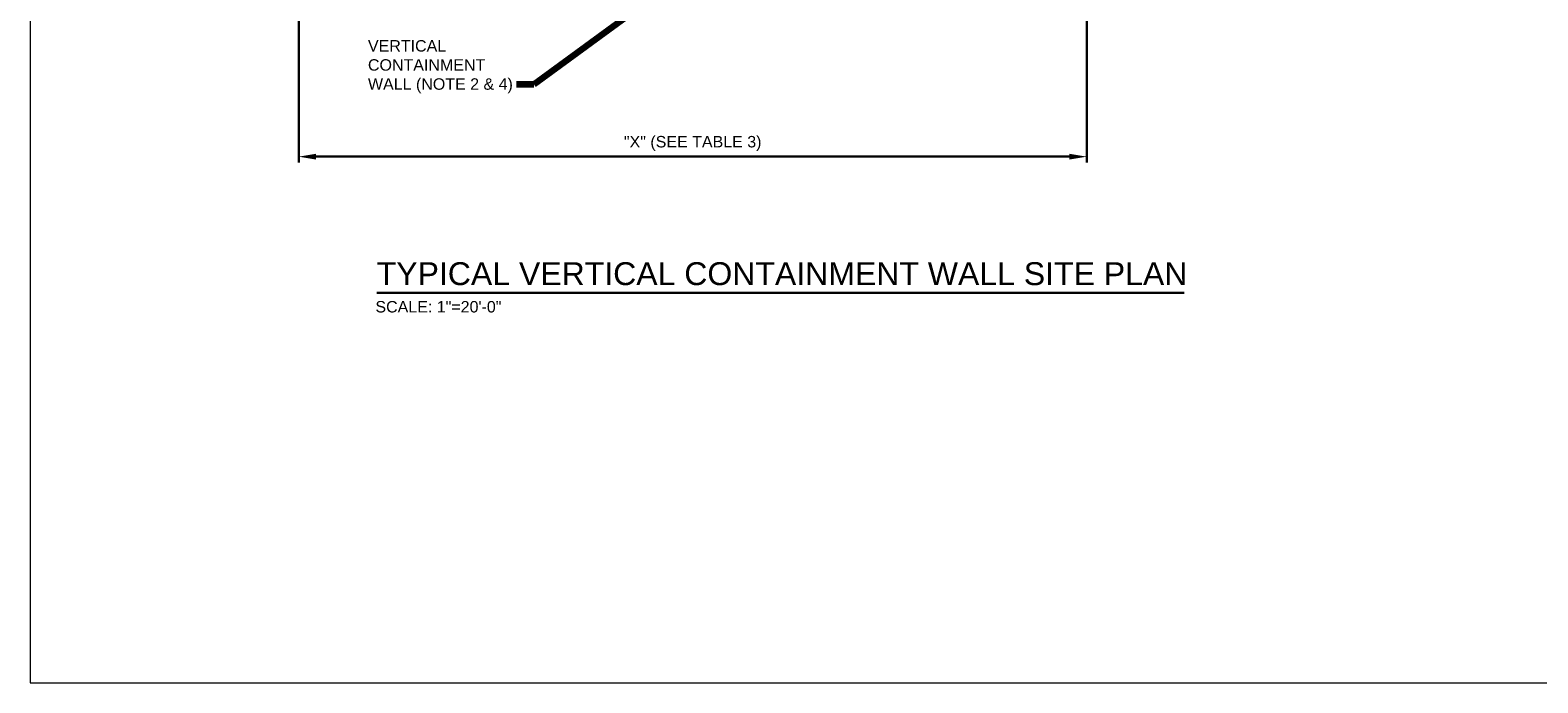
# Model space of a CAD drawing. Header units: feet. Extents: x -3399 to 3801, y -2299 to 2621.
# Tile 1 of 7: x -3399 to 550, y -2299 to -589. Entities that reach past the tile are written whole.
import ezdxf

# ---------------------------------------------------------------- set-up
doc = ezdxf.new("R2010")
doc.units = ezdxf.units.FT
doc.header["$MEASUREMENT"] = 0
doc.layers.get('DefPoints').update_dxf_attribs({"lineweight": 0})
for name, color, linetype, lineweight in [('G-ANNO-DIMS', 2, 'Continuous', 0), ('G-ANNO-NOTE', 4, 'Continuous', 30), ('G-ANNO-TEXT', 2, 'Continuous', 30)]:
    doc.layers.add(name, color=color, linetype=linetype, lineweight=lineweight)
doc.layers.add('G-ANNO-NPLT', color=2, linetype='Continuous', lineweight=0, plot=False)
doc.styles.add("AEC_AC_23CivDims-CC_1_20'", font='arial.ttf', dxfattribs={"height": 30})
doc.styles.add("AEC_AC_43Text-LeftTop_1_1-2_1'", font='arial.ttf', dxfattribs={"height": 1})
doc.styles.add("AEC_AC_45Text-LeftTop_3-4_1'", font='arial.ttf', dxfattribs={"height": 2})
doc.styles.add("AEC_AC_55Text-LeftTop_1_20'", font='arial.ttf', dxfattribs={"height": 30})
doc.dimstyles.new("AEC_AC_23_Civ-Dims_20'", dxfattribs={"dimtxt": 30, "dimasz": 45, "dimexe": 15, "dimexo": 15, "dimgap": 15, "dimtad": 1, "dimlfac": 0.083333, "dimzin": 15, "dimdsep": 46, "dimtxsty": "AEC_AC_23CivDims-CC_1_20'", "dimcen": 0.09, "dimclrd": 256, "dimclre": 256, "dimazin": 2, "dimtfac": 1, "dimtmove": 1, "dimatfit": 3, "dimfxl": 1, "dimfrac": 1, "dimtolj": 1, "dimtzin": 15, "dimlwd": 30, "dimlwe": 30, "dimarcsym": 0})
doc.dimstyles.new("AEC_AC_55_Notes_1_20'", dxfattribs={"dimtxt": 30, "dimasz": 45, "dimexe": 15, "dimexo": 15, "dimgap": 15, "dimtad": 1, "dimjust": 1, "dimdec": 3, "dimzin": 15, "dimdsep": 46, "dimlunit": 5, "dimtxsty": "AEC_AC_55Text-LeftTop_1_20'", "dimblk": 'NONE', "dimcen": 0.09, "dimclrd": 256, "dimclre": 256, "dimazin": 2, "dimtfac": 0.7, "dimtdec": 3, "dimtmove": 1, "dimatfit": 1, "dimfxl": 1, "dimfrac": 1, "dimtolj": 1, "dimtzin": 15, "dimlwd": 30, "dimlwe": 30, "dimarcsym": 0})

# ---------------------------------------------------------------- blocks, each defined once
blk = doc.blocks.new('*D110')
at = {"layer": 'DefPoints', "color": 0, "transparency": 16777216}
for p in [(-2695.5, -515.4), (-631.5, -515.4), (-631.5, -920.5)]:
    blk.add_point(p, dxfattribs=at)
at = {"layer": 'G-ANNO-DIMS', "lineweight": 30, "transparency": 16777216}
for p, q in [((-2695.5, -530.4), (-2695.5, -935.5)), ((-631.5, -530.4), (-631.5, -935.5)), ((-2650.5, -920.5), (-676.5, -920.5))]:
    blk.add_line(p, q, dxfattribs=at)
at = {"layer": 'G-ANNO-DIMS', "transparency": 16777216}
for points in [[(-2650.5, -913), (-2650.5, -928), (-2695.5, -920.5)], [(-676.5, -913), (-676.5, -928), (-631.5, -920.5)]]:
    blk.add_solid(points, dxfattribs=at)
at = {"layer": 'G-ANNO-DIMS', "color": 0, "lineweight": 30, "transparency": 16777216, "insert": (-1663.5, -885.8), "char_height": 30, "attachment_point": 5, "style": "AEC_AC_23CivDims-CC_1_20'"}
blk.add_mtext('\\A1;"X" (SEE TABLE 3)', dxfattribs=at)
blk = doc.blocks.new('_None')

msp = doc.modelspace()

# ---------------------------------------------------------------- linework, layer by layer
at = {"layer": 'G-ANNO-NPLT'}
msp.add_3dface([(-3399.001, -2299.152, 66.892), (3800.999, -2299.152, 66.892), (3800.999, 2620.848, 66.892), (-3399.001, 2620.848, 66.892)], dxfattribs=at)
at = {"layer": 'G-ANNO-TEXT', "ltscale": 30}
msp.add_line((-2491.233, -1277.721), (-375.845, -1277.721), dxfattribs=at)

# ---------------------------------------------------------------- texts
at = {"layer": 'G-ANNO-NOTE', "insert": (-2514.143, -615.189), "char_height": 30, "attachment_point": 1, "style": "AEC_AC_55Text-LeftTop_1_20'"}
msp.add_mtext('VERTICAL \\PCONTAINMENT\\PWALL (NOTE 2 & 4) ', dxfattribs=at)
at = {"layer": 'G-ANNO-TEXT', "attachment_point": 1}
for s, insert, char_height, style in [('TYPICAL VERTICAL CONTAINMENT WALL SITE PLAN', (-2491.233, -1197.056), 60, "AEC_AC_45Text-LeftTop_3-4_1'"), ('SCALE: 1"=20\'-0"', (-2494.592, -1298.756), 30, "AEC_AC_43Text-LeftTop_1_1-2_1'")]:
    msp.add_mtext(s, dxfattribs=dict(at, insert=insert, char_height=char_height, style=style))

# ---------------------------------------------------------------- dimensions: what is measured, and where the dimension line sits
at = {"layer": 'G-ANNO-DIMS', "lineweight": 30}
dim = msp.add_linear_dim(base=(-631.545, -920.459, 66.892), p1=(-2695.545, -515.417, 66.892), p2=(-631.545, -515.417, 66.892), text='"X" (SEE TABLE 3)', dimstyle="AEC_AC_23_Civ-Dims_20'", override={"dimpost": "'"}, dxfattribs=at)
dim.commit()
dim.dimension.update_dxf_attribs({"geometry": '*D110', "text_midpoint": (-1663.545, -885.793, 66.892)})

# ---------------------------------------------------------------- leaders
at = {"layer": 'G-ANNO-NOTE', "lineweight": 30, "annotation_type": 0, "has_hookline": 1, "hookline_direction": 1, "text_width": 377.578}
msp.add_leader([(-1793.77, -522.651), (-2079.865, -731.768), (-2124.865, -731.768)], dimstyle="AEC_AC_55_Notes_1_20'", override={"dimtad": 0, "dimclrd": 0, "dimlwd": 65534}, dxfattribs=at)

doc.saveas('drawing.dxf')
